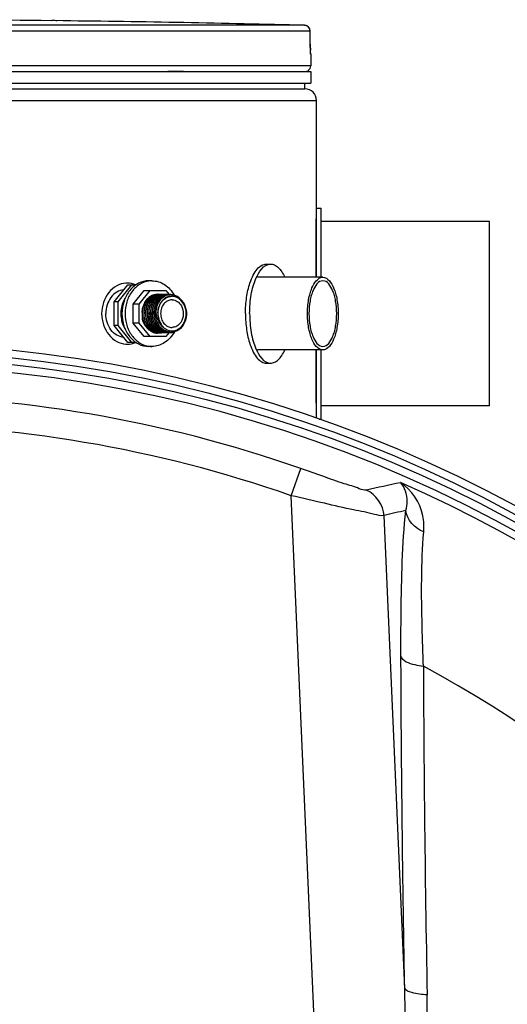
# Model space of a CAD drawing. Header units: millimetres. Extents: x 0 to 297, y 0 to 210.
# Tile 33 of 35: x 242 to 248, y 167 to 179. Entities that reach past the tile are written whole.
import ezdxf

# ---------------------------------------------------------------- set-up
doc = ezdxf.new("R2010")
doc.units = ezdxf.units.MM
doc.header["$LTSCALE"] = 16.335
doc.layers.get('0').update_dxf_attribs({"linetype": 'CONTINUOUS'})
for name, color, linetype in [('01_GLOBAL', 7, 'CONTINUOUS'), ('08_SURFACES', 7, 'CONTINUOUS'), ('AXES_REF', 7, 'CONTINUOUS')]:
    doc.layers.add(name, color=color, linetype=linetype)

msp = doc.modelspace()

# ---------------------------------------------------------------- linework, layer by layer
at = {"color": 9, "linetype": 'Continuous'}
for p, q in [((245.528, 179.408), (240.2, 179.408)), ((242.237, 179.468), (242.237, 179.468)), ((245.601, 179.333), (240.203, 179.333)), ((245.601, 179.333), (245.601, 179.333)), ((245.602, 179.164), (245.601, 179.333)), ((245.602, 179.164), (245.602, 179.164)), ((245.608, 179.032), (245.607, 179.032)), ((245.608, 178.881), (240.058, 178.881)), ((243.748, 178.809), (243.953, 178.809)), ((245.554, 178.809), (245.578, 178.809)), ((245.676, 176.889), (245.676, 176.128)), ((245.676, 175.183), (245.676, 174.492)), ((245.354, 173.286), (245.478, 173.64)), ((245.898, 160.829), (245.354, 173.286)), ((246.831, 166.877), (246.562, 173.027))]:
    msp.add_line(p, q, dxfattribs=at)
at = {"color": 7, "linetype": 'Continuous'}
for p, q in [((242.387, 179.466), (242.237, 179.468)), ((242.28, 179.468), (242.237, 179.468)), ((242.237, 179.468), (242.237, 179.468)), ((242.31, 179.467), (242.289, 179.467)), ((245.602, 179.155), (245.601, 179.333)), ((245.602, 179.143), (245.602, 179.158)), ((245.602, 179.131), (245.602, 179.146)), ((245.602, 179.12), (245.602, 179.134)), ((245.603, 179.109), (245.602, 179.122)), ((245.603, 179.099), (245.603, 179.111)), ((245.603, 179.09), (245.603, 179.101)), ((245.604, 179.081), (245.603, 179.092)), ((245.604, 179.074), (245.603, 179.083)), ((245.604, 179.067), (245.604, 179.075)), ((245.605, 179.054), (245.604, 179.068)), ((245.604, 179.061), (245.604, 179.067)), ((245.605, 179.056), (245.604, 179.061)), ((245.605, 179.052), (245.605, 179.056)), ((245.608, 179.032), (245.608, 178.881)), ((240.058, 178.806), (245.608, 178.806)), ((245.578, 178.806), (245.578, 178.809)), ((245.608, 178.806), (245.608, 178.656)), ((240.058, 178.656), (245.608, 178.656)), ((245.533, 178.581), (245.533, 178.656)), ((240.058, 178.581), (245.533, 178.581)), ((245.683, 176.128), (245.683, 177.028)), ((245.683, 177.028), (245.743, 177.028)), ((245.743, 176.128), (245.743, 177.028)), ((245.031, 176.301), (245.086, 176.301)), ((245.765, 176.128), (244.916, 176.128)), ((243.048, 175.811), (243.228, 176.031)), ((243.1, 175.811), (243.28, 176.031)), ((243.228, 176.031), (243.333, 176.031)), ((243.296, 175.78), (243.44, 175.956)), ((243.376, 175.78), (243.52, 175.956)), ((243.44, 175.956), (243.724, 175.956)), ((243.724, 175.956), (243.767, 175.903)), ((243.048, 175.5), (243.048, 175.811)), ((243.1, 175.811), (243.048, 175.811)), ((243.1, 175.5), (243.1, 175.811)), ((243.543, 175.887), (243.543, 175.887)), ((243.543, 175.887), (243.543, 175.887)), ((243.586, 175.887), (243.586, 175.887)), ((243.586, 175.887), (243.586, 175.887)), ((243.59, 175.902), (243.589, 175.902)), ((243.59, 175.902), (243.589, 175.902)), ((243.611, 175.902), (243.611, 175.902)), ((243.611, 175.902), (243.611, 175.902)), ((243.633, 175.902), (243.633, 175.902)), ((243.633, 175.902), (243.633, 175.902)), ((243.654, 175.902), (243.654, 175.902)), ((243.654, 175.902), (243.654, 175.902)), ((243.676, 175.902), (243.676, 175.902)), ((243.676, 175.902), (243.676, 175.902)), ((243.698, 175.902), (243.697, 175.902)), ((243.698, 175.902), (243.697, 175.902)), ((243.741, 175.902), (243.74, 175.902)), ((243.741, 175.902), (243.74, 175.902)), ((243.783, 175.903), (243.783, 175.903)), ((243.783, 175.903), (243.783, 175.903)), ((243.296, 175.532), (243.296, 175.78)), ((243.376, 175.78), (243.296, 175.78)), ((243.376, 175.532), (243.376, 175.78)), ((243.444, 175.789), (243.444, 175.79)), ((243.444, 175.789), (243.444, 175.79)), ((243.626, 175.603), (243.63, 175.586)), ((243.228, 175.281), (243.048, 175.5)), ((243.1, 175.5), (243.048, 175.5)), ((243.28, 175.281), (243.1, 175.5)), ((243.44, 175.356), (243.296, 175.532)), ((243.376, 175.532), (243.296, 175.532)), ((243.52, 175.356), (243.376, 175.532)), ((243.551, 175.425), (243.551, 175.425)), ((243.551, 175.425), (243.551, 175.425)), ((243.551, 175.423), (243.552, 175.423)), ((243.551, 175.423), (243.552, 175.423)), ((243.572, 175.425), (243.572, 175.425)), ((243.572, 175.425), (243.572, 175.425)), ((243.573, 175.423), (243.573, 175.423)), ((243.573, 175.423), (243.573, 175.423)), ((243.594, 175.423), (243.595, 175.423)), ((243.594, 175.423), (243.595, 175.423)), ((243.724, 175.356), (243.44, 175.356)), ((243.604, 175.41), (243.604, 175.41)), ((243.604, 175.41), (243.604, 175.41)), ((243.647, 175.41), (243.647, 175.41)), ((243.647, 175.41), (243.647, 175.41)), ((243.668, 175.41), (243.668, 175.41)), ((243.668, 175.41), (243.668, 175.41)), ((243.69, 175.41), (243.69, 175.41)), ((243.69, 175.41), (243.69, 175.41)), ((243.767, 175.408), (243.724, 175.356)), ((243.729, 175.41), (243.73, 175.41)), ((243.729, 175.41), (243.73, 175.41)), ((243.733, 175.41), (243.733, 175.41)), ((243.733, 175.41), (243.733, 175.41)), ((243.754, 175.41), (243.754, 175.41)), ((243.754, 175.41), (243.754, 175.41)), ((243.333, 175.281), (243.228, 175.281)), ((245.765, 175.183), (244.916, 175.183)), ((245.683, 174.295), (245.683, 175.183)), ((245.743, 174.283), (245.743, 175.183)), ((245.031, 175.011), (245.086, 175.011)), ((245.718, 174.283), (245.743, 174.283))]:
    msp.add_line(p, q, dxfattribs=at)
msp.add_lwpolyline([(245.605, 179.047), (245.605, 179.046), (245.606, 179.046), (245.606, 179.045), (245.606, 179.045), (245.606, 179.046), (245.605, 179.046), (245.605, 179.047), (245.605, 179.049), (245.605, 179.05), (245.605, 179.052)], dxfattribs=at)
at = {"color": 9, "linetype": 'Continuous'}
msp.add_lwpolyline([(243.618, 175.665), (243.618, 175.659), (243.619, 175.653), (243.619, 175.647), (243.619, 175.642), (243.619, 175.636), (243.62, 175.631), (243.621, 175.626), (243.621, 175.622), (243.622, 175.617), (243.623, 175.613), (243.623, 175.609), (243.624, 175.605)], dxfattribs=at)
at = {"color": 7, "linetype": 'Continuous'}
for centre, radius, start, end in [((239.908, -37.157), 216.637, 89.3842, 89.96033), ((239.908, -37.157), 216.637, 88.51363, 89.34452), ((245.526, 179.333), 0.075, 0.4714, 88.5097), ((245.533, 179.032), 0.075, 0, 16.9474), ((245.533, 178.881), 0.075, 304.2644, 360), ((245.559, 178.809), 0.0195, 0, 31.3783), ((243.221, 175.785), 0.268, 90.004, 93.673), ((243.636, 175.709), 0.205, 121.0345, 130.6899), ((243.625, 175.716), 0.191, 117.7038, 125.8512), ((243.622, 175.722), 0.183, 115.8273, 123.1805), ((243.629, 175.719), 0.193, 117.462, 120.9615), ((243.641, 175.72), 0.185, 115.919, 125.8573), ((243.622, 175.722), 0.184, 116.9069, 117.6487), ((243.621, 175.723), 0.183, 115.8575, 116.9072), ((243.616, 175.727), 0.177, 114.893, 115.8435), ((243.626, 175.726), 0.185, 108.6465, 117.4925), ((243.619, 175.727), 0.177, 115.4989, 115.7887), ((243.643, 175.722), 0.183, 115.832, 123.1528), ((243.637, 175.727), 0.177, 114.893, 115.8429), ((243.641, 175.727), 0.177, 115.3985, 115.7937), ((243.624, 175.731), 0.18, 107.8592, 108.5954), ((243.624, 175.732), 0.179, 107.188, 107.8592), ((243.612, 175.74), 0.163, 97.8027, 100.9132), ((243.659, 175.727), 0.177, 114.8949, 115.8856), ((243.662, 175.727), 0.177, 115.4989, 115.7887), ((243.616, 175.739), 0.166, 98.9884, 99.6404), ((243.616, 175.74), 0.165, 92.4947, 98.9913), ((243.614, 175.742), 0.162, 91.1153, 98.6699), ((243.611, 175.741), 0.162, 97.0352, 97.6064), ((243.611, 175.742), 0.162, 93.2228, 97.037), ((243.611, 175.743), 0.16, 89.9843, 93.2213), ((243.633, 175.74), 0.163, 97.8002, 100.9194), ((243.616, 175.741), 0.164, 88.9114, 92.4879), ((243.614, 175.743), 0.16, 89.9823, 91.1024), ((243.633, 175.741), 0.162, 97.073, 97.6064), ((243.636, 175.742), 0.162, 91.1149, 98.6726), ((243.633, 175.742), 0.162, 93.2234, 97.0749), ((243.614, 175.743), 0.16, 86.6463, 89.9799), ((243.616, 175.741), 0.164, 84.9268, 88.9055), ((243.633, 175.743), 0.16, 89.9843, 93.2219), ((243.655, 175.74), 0.163, 97.6609, 100.9287), ((243.615, 175.74), 0.165, 83.9138, 84.929), ((243.615, 175.74), 0.165, 82.8345, 83.9137), ((243.636, 175.743), 0.16, 89.9823, 91.1022), ((243.657, 175.742), 0.162, 91.1153, 98.6699), ((243.654, 175.741), 0.162, 97.0905, 97.6073), ((243.654, 175.742), 0.162, 93.253, 97.0923), ((243.615, 175.74), 0.165, 81.2964, 82.8343), ((243.636, 175.743), 0.16, 88.388, 89.9817), ((243.636, 175.743), 0.161, 86.6774, 88.3878), ((243.654, 175.743), 0.16, 89.9843, 93.2516), ((243.676, 175.74), 0.163, 97.7285, 100.9218), ((243.657, 175.743), 0.16, 89.9823, 91.1024), ((243.676, 175.741), 0.162, 97.0819, 97.6068), ((243.679, 175.742), 0.162, 91.1153, 98.6699), ((243.676, 175.742), 0.162, 93.2372, 97.0838), ((243.657, 175.743), 0.16, 86.6603, 89.9799), ((243.676, 175.743), 0.16, 89.9843, 93.2358), ((243.698, 175.74), 0.163, 97.754, 100.9202), ((243.701, 175.742), 0.162, 91.1153, 98.6699), ((243.679, 175.743), 0.16, 89.9823, 91.1024), ((243.697, 175.741), 0.162, 97.0789, 97.6066), ((243.697, 175.742), 0.162, 93.2298, 97.0807), ((243.679, 175.743), 0.16, 86.6527, 89.9799), ((243.697, 175.743), 0.16, 89.9843, 93.2283), ((243.719, 175.74), 0.163, 97.7708, 100.9182), ((243.7, 175.743), 0.16, 89.9823, 91.1024), ((243.722, 175.742), 0.162, 91.1149, 98.677), ((243.719, 175.741), 0.162, 97.0768, 97.6065), ((243.719, 175.742), 0.162, 93.2265, 97.0787), ((243.7, 175.743), 0.16, 86.6494, 89.9799), ((243.719, 175.743), 0.16, 89.9843, 93.225), ((243.741, 175.741), 0.163, 97.5821, 100.9362), ((243.744, 175.742), 0.162, 91.1153, 98.6699), ((243.722, 175.743), 0.16, 89.9823, 91.1023), ((243.74, 175.741), 0.162, 97.1356, 97.5802), ((243.74, 175.741), 0.162, 96.9249, 97.1356), ((243.74, 175.742), 0.162, 93.4141, 96.9264), ((243.722, 175.743), 0.16, 86.8397, 89.9802), ((243.74, 175.743), 0.16, 89.9844, 93.4134), ((243.762, 175.74), 0.163, 97.7939, 100.9147), ((243.743, 175.743), 0.16, 89.9823, 91.1024), ((243.765, 175.742), 0.162, 91.1153, 98.6699), ((243.762, 175.741), 0.162, 97.0739, 97.6064), ((243.762, 175.742), 0.162, 93.2236, 97.0757), ((243.743, 175.743), 0.16, 86.6465, 89.9799), ((243.762, 175.743), 0.16, 89.9843, 93.2221), ((243.784, 175.74), 0.163, 97.595, 100.8934), ((243.787, 175.742), 0.161, 91.1848, 98.6986), ((243.765, 175.743), 0.16, 89.9823, 91.1024), ((243.783, 175.741), 0.162, 97.0283, 97.5924), ((243.787, 175.741), 0.162, 98.6973, 98.8985), ((243.783, 175.742), 0.161, 93.0857, 97.0303), ((243.765, 175.743), 0.16, 86.5112, 89.9797), ((243.786, 175.743), 0.161, 90.0025, 91.1194), ((243.802, 175.735), 0.152, 84.5008, 91.1325), ((243.712, 175.66), 0.298, 169.5976, 178.3464), ((243.712, 175.656), 0.299, 167.5663, 168.298), ((243.713, 175.656), 0.3, 168.2979, 168.8642), ((243.705, 175.659), 0.292, 161.8931, 163.6907), ((243.707, 175.659), 0.294, 163.6891, 163.9276), ((243.703, 175.66), 0.289, 160.8418, 161.8919), ((243.701, 175.661), 0.287, 159.7628, 160.8419), ((243.698, 175.662), 0.284, 158.1567, 159.7638), ((243.695, 175.663), 0.281, 157.3368, 158.1554), ((243.692, 175.664), 0.278, 155.5966, 157.3388), ((243.688, 175.667), 0.273, 153.2221, 155.5977), ((243.725, 175.645), 0.312, 175.7226, 189.3581), ((243.711, 175.658), 0.294, 193.1462, 193.511), ((243.656, 175.636), 0.244, 215.3849, 220.065), ((243.663, 175.622), 0.238, 221.6197, 227.8024), ((243.637, 175.604), 0.207, 229.7399, 236.4882), ((243.63, 175.603), 0.196, 234.2683, 244.5184), ((243.631, 175.596), 0.197, 236.5103, 240.5301), ((243.632, 175.6), 0.193, 237.1321, 245.1357), ((243.627, 175.589), 0.189, 240.5215, 247.1792), ((243.626, 175.595), 0.187, 244.5943, 246.4053), ((243.63, 175.595), 0.187, 245.2647, 245.657), ((243.648, 175.595), 0.188, 244.6131, 245.1596), ((243.648, 175.594), 0.187, 245.1588, 246.4012), ((243.651, 175.595), 0.187, 245.1732, 245.6623), ((243.651, 175.594), 0.186, 245.662, 246.6281), ((243.673, 175.595), 0.187, 245.2647, 245.657), ((243.671, 175.592), 0.184, 245.6458, 250.4196), ((243.668, 175.592), 0.184, 246.5393, 250.3297), ((243.666, 175.586), 0.178, 250.3147, 259.7219), ((243.669, 175.585), 0.177, 250.4026, 261.7983), ((243.688, 175.586), 0.178, 250.0942, 259.7501), ((243.802, 175.587), 0.156, 276.8908, 290.2354), ((243.624, 175.582), 0.181, 247.192, 252.9514), ((243.623, 175.578), 0.178, 252.9683, 255.4169), ((243.622, 175.574), 0.174, 255.4018, 267.2699), ((243.622, 175.582), 0.174, 259.8053, 262.4888), ((243.622, 175.582), 0.173, 262.4899, 262.8511), ((243.625, 175.582), 0.173, 261.8568, 262.7944), ((243.622, 175.581), 0.173, 262.8511, 263.3842), ((243.622, 175.581), 0.173, 263.3842, 263.8823), ((243.625, 175.581), 0.173, 262.8481, 266.4104), ((243.622, 175.581), 0.173, 263.8811, 266.9982), ((243.644, 175.582), 0.174, 259.7941, 262.4242), ((243.625, 175.58), 0.172, 266.4118, 268.9346), ((243.644, 175.582), 0.173, 262.4252, 262.8514), ((243.644, 175.581), 0.173, 262.8514, 263.391), ((243.647, 175.581), 0.173, 261.8416, 268.9265), ((243.625, 175.579), 0.171, 268.9356, 269.9825), ((243.644, 175.581), 0.173, 263.391, 263.8825), ((243.644, 175.581), 0.173, 263.8813, 267.0111), ((243.625, 175.58), 0.172, 269.9847, 273.1583), ((243.665, 175.582), 0.174, 259.76, 262.868), ((243.647, 175.58), 0.171, 268.9362, 269.9825), ((243.665, 175.581), 0.173, 262.8696, 263.3228), ((243.668, 175.582), 0.173, 261.8568, 262.7944), ((243.665, 175.581), 0.173, 263.3217, 266.7841), ((243.668, 175.581), 0.173, 262.8481, 266.4104), ((243.647, 175.58), 0.172, 269.9844, 272.9282), ((243.665, 175.58), 0.172, 266.7848, 269.9809), ((243.687, 175.582), 0.174, 259.7939, 262.4245), ((243.668, 175.58), 0.172, 266.4118, 268.9346), ((243.687, 175.582), 0.173, 262.4256, 262.8514), ((243.69, 175.582), 0.173, 261.8568, 262.7944), ((243.687, 175.581), 0.173, 262.8514, 263.3909), ((243.668, 175.579), 0.171, 268.9356, 269.9825), ((243.621, 175.578), 0.177, 284.5919, 285.5714), ((243.687, 175.581), 0.173, 263.3909, 263.8825), ((243.69, 175.581), 0.173, 262.8481, 266.4104), ((243.687, 175.581), 0.173, 263.8813, 267.0112), ((243.621, 175.578), 0.178, 285.5717, 287.0022), ((243.668, 175.58), 0.172, 269.9847, 273.1584), ((243.708, 175.582), 0.174, 259.7926, 262.4339), ((243.69, 175.58), 0.172, 266.4118, 268.9346), ((243.708, 175.582), 0.173, 262.4349, 262.8514), ((243.708, 175.581), 0.173, 262.8514, 263.3898), ((243.711, 175.582), 0.173, 261.8568, 262.7944), ((243.69, 175.579), 0.171, 268.9356, 269.9825), ((243.708, 175.581), 0.173, 263.3898, 263.8825), ((243.711, 175.581), 0.173, 262.8481, 266.4104), ((243.708, 175.581), 0.173, 263.8813, 267.0104), ((243.69, 175.58), 0.172, 269.9847, 273.1576), ((243.73, 175.582), 0.174, 259.7912, 262.4454), ((243.711, 175.58), 0.172, 266.4118, 268.9346), ((243.73, 175.582), 0.173, 262.4465, 262.8513), ((243.73, 175.581), 0.173, 262.8513, 263.3885), ((243.733, 175.581), 0.173, 261.8538, 268.9247), ((243.711, 175.579), 0.171, 268.9356, 269.9825), ((243.73, 175.581), 0.173, 263.3885, 263.8825), ((243.73, 175.581), 0.173, 263.8813, 267.0091), ((243.711, 175.58), 0.172, 269.9847, 273.1563), ((243.751, 175.582), 0.174, 259.762, 262.751), ((243.754, 175.582), 0.173, 261.8568, 262.7944), ((243.751, 175.581), 0.173, 262.8497, 263.3539), ((243.733, 175.579), 0.171, 268.9355, 269.9825), ((243.751, 175.581), 0.173, 263.3524, 266.9469), ((243.754, 175.581), 0.173, 262.8481, 266.4104), ((243.733, 175.58), 0.172, 269.9846, 273.0938), ((243.773, 175.582), 0.174, 259.7888, 262.4724), ((243.754, 175.58), 0.172, 266.4118, 268.9346), ((243.773, 175.582), 0.173, 262.4735, 262.8512), ((243.776, 175.582), 0.173, 261.8568, 262.7944), ((243.773, 175.581), 0.173, 262.8512, 263.3856), ((243.754, 175.579), 0.171, 268.9356, 269.9825), ((243.773, 175.581), 0.173, 263.3857, 263.8824), ((243.776, 175.581), 0.173, 262.8481, 266.4104), ((243.773, 175.581), 0.173, 263.8812, 267.0042), ((243.754, 175.58), 0.172, 269.9847, 273.1514), ((243.776, 175.58), 0.172, 266.4118, 268.9346), ((243.776, 175.579), 0.171, 268.9356, 269.9825), ((243.789, 175.58), 0.167, 265.2848, 268.5663), ((243.789, 175.579), 0.166, 268.5672, 271.9679), ((243.221, 175.526), 0.268, 266.3279, 269.996), ((239.908, 157.731), 17.25, 262.157, 262.0955)]:
    msp.add_arc(centre, radius, start, end, dxfattribs=at)
at = {"color": 9, "linetype": 'Continuous'}
for centre, radius, start, end in [((245.526, 179.336), 0.0713, 80.773, 88.4616), ((245.525, 179.333), 0.0742, 79.0843, 80.8147), ((245.525, 179.332), 0.076, 73.5209, 79.0707), ((245.525, 179.33), 0.0773, 71.9797, 73.5335), ((245.524, 179.33), 0.078, 65.3471, 71.9745), ((245.525, 179.33), 0.0775, 58.802, 65.3574), ((248.204, 179.177), 2.602, 180.2832, 182.0532), ((243.883, 175.659), 0.265, 191.7117, 192.5409), ((243.881, 175.658), 0.263, 192.5374, 195.5747), ((243.678, 175.643), 0.267, 208.4566, 213.8822), ((239.908, 157.731), 16.856, 70.7047, 109.2953), ((239.908, 157.731), 16.481, 70.7047, 109.2953), ((239.908, 157.731), 17.159, 278.866, 66.4127), ((251.734, 150.035), 23.94, 101.9563, 103.0419), ((252.082, 150.3), 23.388, 102.9353, 103.6506), ((529.556, 172.153), 282.484, 180.22071, 180.61301), ((553.449, 172.41), 306.378, 180.61316, 181.05101)]:
    msp.add_arc(centre, radius, start, end, dxfattribs=at)
for points in [[(245.601, 179.333), (245.601, 179.357), (245.586, 179.384), (245.565, 179.397)], [(246.562, 173.027), (246.556, 173.162), (246.455, 173.306), (246.331, 173.358)], [(247.078, 172.814), (246.965, 172.857), (246.858, 172.974), (246.846, 173.095)]]:
    msp.add_open_spline(points, degree=3, dxfattribs=at)
for points, knots in [([(245.607, 179.032), (245.602, 179.033), (245.609, 179.06), (245.604, 179.071), (245.603, 179.084)], [0, 0, 0, 0, 0.262647, 1, 1, 1, 1]), ([(245.607, 179.032), (245.607, 179.035), (245.607, 179.039), (245.606, 179.044), (245.606, 179.046)], [0, 0, 0, 0, 0.497732, 1, 1, 1, 1]), ([(243.628, 175.588), (243.63, 175.582), (243.638, 175.557), (243.65, 175.533), (243.661, 175.517)], [0, 0, 0, 0, 0.254734, 1, 1, 1, 1]), ([(246.331, 173.358), (246.301, 173.351), (246.202, 173.397), (246.02, 173.445), (245.766, 173.541), (245.578, 173.605), (245.478, 173.64)], [0, 0, 0, 0, 0.103731, 0.334818, 0.648101, 1, 1, 1, 1]), ([(247.078, 172.814), (247.084, 172.884), (247.073, 173.129), (246.922, 173.366), (246.774, 173.456)], [0, 0, 0, 0, 0.288947, 1, 1, 1, 1]), ([(246.846, 173.095), (246.856, 173.134), (246.874, 173.257), (246.837, 173.397), (246.774, 173.456)], [0, 0, 0, 0, 0.319668, 1, 1, 1, 1]), ([(246.562, 173.027), (246.521, 173.02), (246.387, 173.061), (246.131, 173.104), (245.769, 173.193), (245.499, 173.253), (245.354, 173.286)], [0, 0, 0, 0, 0.100717, 0.326216, 0.640481, 1, 1, 1, 1]), ([(246.782, 171.201), (246.781, 171.389), (246.785, 172.021), (246.799, 172.654), (246.846, 173.095)], [0, 0, 0, 0, 0.298028, 1, 1, 1, 1]), ([(247.074, 171.065), (247.067, 171.239), (247.05, 171.821), (247.044, 172.406), (247.078, 172.814)], [0, 0, 0, 0, 0.297462, 1, 1, 1, 1]), ([(246.831, 166.877), (246.824, 167.244), (246.8, 168.685), (246.786, 170.127), (246.782, 171.201)], [0, 0, 0, 0, 0.254874, 1, 1, 1, 1]), ([(247.074, 171.065), (247.037, 171.069), (246.936, 171.085), (246.799, 171.13), (246.782, 171.201)], [0, 0, 0, 0, 0.336112, 1, 1, 1, 1]), ([(245.898, 160.829), (245.951, 160.699), (246.171, 160.29), (246.381, 160.906), (246.449, 161.266), (246.525, 161.711), (246.582, 162.138), (246.651, 162.714), (246.72, 163.433), (246.782, 164.296), (246.837, 165.444), (246.845, 166.304), (246.831, 166.877)], [0, 0, 0, 0, 0.061046, 0.121223, 0.184384, 0.247557, 0.310689, 0.373764, 0.499704, 0.625328, 0.750603, 1, 1, 1, 1]), ([(247.122, 166.79), (247.055, 166.793), (246.961, 166.805), (246.843, 166.843), (246.831, 166.877)], [0, 0, 0, 0, 0.649616, 1, 1, 1, 1]), ([(245.831, 160.794), (245.865, 160.728), (245.936, 160.606), (246.069, 160.442), (246.229, 160.472), (246.32, 160.592), (246.433, 160.822), (246.538, 161.176), (246.639, 161.604), (246.724, 162.035), (246.824, 162.612), (246.926, 163.334), (247.021, 164.201), (247.11, 165.352), (247.132, 166.216), (247.122, 166.79)], [0, 0, 0, 0, 0.031933, 0.063487, 0.0786, 0.094716, 0.126072, 0.189166, 0.252278, 0.315321, 0.378267, 0.503799, 0.62879, 0.753182, 1, 1, 1, 1])]:
    msp.add_open_spline(points, degree=3, knots=knots, dxfattribs=at)
at = {"color": 7, "linetype": 'Continuous'}
for points, knots in [([(244.813, 175.656), (244.813, 175.698), (244.816, 175.78), (244.831, 175.9), (244.857, 176.012), (244.906, 176.16), (244.996, 176.301), (245.086, 176.301)], [0, 0, 0, 0, 0.171211, 0.337046, 0.49246, 0.633098, 1, 1, 1, 1]), ([(244.817, 176.054), (244.829, 176.09), (244.855, 176.154), (244.905, 176.234), (244.964, 176.287), (245.01, 176.301), (245.031, 176.301)], [0, 0, 0, 0, 0.325464, 0.597219, 0.816415, 1, 1, 1, 1]), ([(245.086, 176.301), (245.103, 176.301), (245.14, 176.292), (245.19, 176.255), (245.235, 176.199), (245.26, 176.154), (245.271, 176.128)], [0, 0, 0, 0, 0.195399, 0.418255, 0.684794, 1, 1, 1, 1]), ([(245.566, 175.656), (245.566, 175.716), (245.572, 175.804), (245.598, 175.917), (245.633, 176.025), (245.699, 176.128), (245.765, 176.128)], [0, 0, 0, 0, 0.336839, 0.492302, 0.632984, 1, 1, 1, 1]), ([(245.765, 176.083), (245.706, 176.083), (245.646, 175.99), (245.614, 175.892), (245.591, 175.79), (245.585, 175.71), (245.585, 175.656)], [0, 0, 0, 0, 0.367016, 0.507698, 0.663162, 1, 1, 1, 1]), ([(245.765, 176.128), (245.831, 176.128), (245.897, 176.025), (245.933, 175.917), (245.958, 175.804), (245.965, 175.716), (245.965, 175.656)], [0, 0, 0, 0, 0.367016, 0.507698, 0.663161, 1, 1, 1, 1]), ([(245.946, 175.656), (245.946, 175.71), (245.94, 175.79), (245.917, 175.892), (245.885, 175.99), (245.825, 176.083), (245.765, 176.083)], [0, 0, 0, 0, 0.336838, 0.492302, 0.632984, 1, 1, 1, 1]), ([(243.204, 176.053), (243.162, 176.05), (243.075, 176.023), (242.935, 175.9), (242.887, 175.752), (242.887, 175.656)], [0, 0, 0, 0, 0.229042, 0.474179, 1, 1, 1, 1]), ([(243.175, 175.966), (243.143, 175.963), (243.078, 175.94), (243.002, 175.868), (242.952, 175.769), (242.941, 175.694), (242.941, 175.656)], [0, 0, 0, 0, 0.227133, 0.469217, 0.728942, 1, 1, 1, 1]), ([(244.759, 175.656), (244.759, 175.726), (244.768, 175.861), (244.797, 175.993), (244.817, 176.054)], [0, 0, 0, 0, 0.52326, 1, 1, 1, 1]), ([(243.425, 175.592), (243.412, 175.645), (243.416, 175.755), (243.48, 175.848), (243.522, 175.875)], [0, 0, 0, 0, 0.522624, 1, 1, 1, 1]), ([(243.42, 175.721), (243.427, 175.751), (243.449, 175.808), (243.49, 175.854), (243.513, 175.871)], [0, 0, 0, 0, 0.51791, 1, 1, 1, 1]), ([(243.533, 175.87), (243.499, 175.846), (243.445, 175.771), (243.429, 175.659), (243.447, 175.57), (243.482, 175.491), (243.531, 175.443), (243.568, 175.426)], [0, 0, 0, 0, 0.239694, 0.500981, 0.633479, 0.762372, 1, 1, 1, 1]), ([(243.515, 175.465), (243.488, 175.492), (243.446, 175.562), (243.434, 175.662), (243.448, 175.741), (243.475, 175.811), (243.513, 175.855), (243.543, 175.875)], [0, 0, 0, 0, 0.247959, 0.509146, 0.639507, 0.766022, 1, 1, 1, 1]), ([(243.444, 175.79), (243.448, 175.797), (243.464, 175.825), (243.484, 175.849), (243.502, 175.864)], [0, 0, 0, 0, 0.257808, 1, 1, 1, 1]), ([(243.582, 175.886), (243.548, 175.87), (243.504, 175.828), (243.471, 175.757), (243.452, 175.674), (243.462, 175.568), (243.505, 175.493), (243.533, 175.465)], [0, 0, 0, 0, 0.230565, 0.356373, 0.486871, 0.749957, 1, 1, 1, 1]), ([(243.535, 175.467), (243.507, 175.495), (243.464, 175.57), (243.455, 175.676), (243.474, 175.758), (243.508, 175.828), (243.552, 175.87), (243.585, 175.886)], [0, 0, 0, 0, 0.250365, 0.513466, 0.643875, 0.769575, 1, 1, 1, 1]), ([(243.606, 175.888), (243.566, 175.869), (243.495, 175.794), (243.467, 175.647), (243.507, 175.502), (243.585, 175.434), (243.627, 175.419)], [0, 0, 0, 0, 0.235778, 0.498626, 0.761708, 1, 1, 1, 1]), ([(243.665, 175.41), (243.642, 175.413), (243.596, 175.43), (243.54, 175.479), (243.5, 175.546), (243.474, 175.65), (243.491, 175.783), (243.564, 175.866), (243.607, 175.886)], [0, 0, 0, 0, 0.114738, 0.235738, 0.364209, 0.498135, 0.762622, 1, 1, 1, 1]), ([(243.667, 175.9), (243.643, 175.896), (243.596, 175.875), (243.541, 175.817), (243.507, 175.741), (243.496, 175.655), (243.51, 175.569), (243.547, 175.493), (243.604, 175.436), (243.653, 175.415), (243.677, 175.411)], [0, 0, 0, 0, 0.112181, 0.23237, 0.361341, 0.496005, 0.631175, 0.761683, 0.88442, 1, 1, 1, 1]), ([(243.687, 175.41), (243.662, 175.414), (243.611, 175.433), (243.552, 175.49), (243.513, 175.567), (243.499, 175.655), (243.51, 175.743), (243.546, 175.821), (243.603, 175.878), (243.652, 175.898), (243.676, 175.901)], [0, 0, 0, 0, 0.115463, 0.23806, 0.368667, 0.504135, 0.63907, 0.76807, 0.888019, 1, 1, 1, 1]), ([(243.708, 175.41), (243.686, 175.413), (243.641, 175.429), (243.586, 175.476), (243.546, 175.54), (243.517, 175.641), (243.531, 175.771), (243.596, 175.856), (243.637, 175.88)], [0, 0, 0, 0, 0.114325, 0.234662, 0.362284, 0.495451, 0.760121, 1, 1, 1, 1]), ([(243.688, 175.9), (243.665, 175.896), (243.617, 175.875), (243.563, 175.817), (243.528, 175.741), (243.517, 175.655), (243.531, 175.569), (243.568, 175.493), (243.626, 175.436), (243.675, 175.415), (243.699, 175.411)], [0, 0, 0, 0, 0.112181, 0.232369, 0.361342, 0.496006, 0.631177, 0.761684, 0.884421, 1, 1, 1, 1]), ([(243.656, 175.88), (243.615, 175.856), (243.55, 175.773), (243.536, 175.644), (243.562, 175.545), (243.601, 175.48), (243.655, 175.432), (243.698, 175.415), (243.72, 175.411)], [0, 0, 0, 0, 0.239433, 0.503626, 0.636812, 0.764704, 0.885433, 1, 1, 1, 1]), ([(243.73, 175.41), (243.708, 175.413), (243.663, 175.429), (243.608, 175.475), (243.568, 175.539), (243.539, 175.639), (243.551, 175.769), (243.616, 175.854), (243.656, 175.878)], [0, 0, 0, 0, 0.114251, 0.234468, 0.361934, 0.494958, 0.759651, 1, 1, 1, 1]), ([(243.731, 175.9), (243.708, 175.896), (243.66, 175.875), (243.606, 175.817), (243.571, 175.741), (243.56, 175.655), (243.574, 175.569), (243.611, 175.493), (243.669, 175.436), (243.718, 175.415), (243.742, 175.411)], [0, 0, 0, 0, 0.112183, 0.232371, 0.361345, 0.496007, 0.631179, 0.761684, 0.88442, 1, 1, 1, 1]), ([(243.751, 175.41), (243.726, 175.414), (243.676, 175.433), (243.616, 175.49), (243.578, 175.567), (243.563, 175.655), (243.575, 175.743), (243.611, 175.821), (243.668, 175.878), (243.716, 175.898), (243.741, 175.901)], [0, 0, 0, 0, 0.115463, 0.23806, 0.368667, 0.504135, 0.63907, 0.76807, 0.888019, 1, 1, 1, 1]), ([(243.595, 175.586), (243.587, 175.62), (243.581, 175.69), (243.609, 175.789), (243.667, 175.867), (243.724, 175.895), (243.753, 175.9)], [0, 0, 0, 0, 0.269208, 0.532004, 0.776052, 1, 1, 1, 1]), ([(243.595, 175.586), (243.586, 175.622), (243.583, 175.698), (243.607, 175.77), (243.626, 175.801)], [0, 0, 0, 0, 0.506265, 1, 1, 1, 1]), ([(243.698, 175.471), (243.65, 175.505), (243.584, 175.619), (243.599, 175.747), (243.626, 175.801)], [0, 0, 0, 0, 0.492248, 1, 1, 1, 1]), ([(243.799, 175.886), (243.776, 175.886), (243.727, 175.873), (243.668, 175.823), (243.629, 175.751), (243.619, 175.696), (243.619, 175.667)], [0, 0, 0, 0, 0.226139, 0.466671, 0.72644, 1, 1, 1, 1]), ([(243.619, 175.667), (243.62, 175.695), (243.63, 175.75), (243.671, 175.82), (243.73, 175.869), (243.779, 175.881), (243.803, 175.881)], [0, 0, 0, 0, 0.272507, 0.531832, 0.772712, 1, 1, 1, 1]), ([(243.762, 175.901), (243.734, 175.897), (243.679, 175.873), (243.641, 175.827), (243.626, 175.801)], [0, 0, 0, 0, 0.479935, 1, 1, 1, 1]), ([(243.637, 175.88), (243.642, 175.882), (243.661, 175.892), (243.682, 175.899), (243.698, 175.901)], [0, 0, 0, 0, 0.254784, 1, 1, 1, 1]), ([(243.656, 175.878), (243.661, 175.881), (243.681, 175.892), (243.703, 175.899), (243.719, 175.901)], [0, 0, 0, 0, 0.255146, 1, 1, 1, 1]), ([(243.944, 175.806), (243.927, 175.834), (243.882, 175.883), (243.817, 175.903), (243.786, 175.903)], [0, 0, 0, 0, 0.520784, 1, 1, 1, 1]), ([(243.873, 175.864), (243.867, 175.866), (243.845, 175.876), (243.821, 175.881), (243.803, 175.881)], [0, 0, 0, 0, 0.254679, 1, 1, 1, 1]), ([(243.944, 175.806), (243.966, 175.775), (243.994, 175.7), (243.989, 175.582), (243.939, 175.479), (243.877, 175.434), (243.845, 175.422)], [0, 0, 0, 0, 0.25367, 0.516954, 0.769356, 1, 1, 1, 1]), ([(243.852, 175.878), (243.861, 175.875), (243.897, 175.859), (243.927, 175.83), (243.944, 175.806)], [0, 0, 0, 0, 0.241053, 1, 1, 1, 1]), ([(243.969, 175.751), (243.966, 175.761), (243.95, 175.796), (243.924, 175.828), (243.902, 175.845)], [0, 0, 0, 0, 0.260821, 1, 1, 1, 1]), ([(243.942, 175.508), (243.966, 175.542), (243.995, 175.625), (243.985, 175.712), (243.969, 175.751)], [0, 0, 0, 0, 0.493639, 1, 1, 1, 1]), ([(242.887, 175.656), (242.887, 175.559), (242.935, 175.411), (243.075, 175.288), (243.162, 175.261), (243.204, 175.259)], [0, 0, 0, 0, 0.525821, 0.770959, 1, 1, 1, 1]), ([(243.175, 175.346), (243.143, 175.349), (243.078, 175.371), (243.002, 175.443), (242.952, 175.542), (242.941, 175.618), (242.941, 175.656)], [0, 0, 0, 0, 0.227128, 0.469216, 0.728946, 1, 1, 1, 1]), ([(243.414, 175.669), (243.413, 175.625), (243.429, 175.538), (243.483, 175.467), (243.516, 175.443)], [0, 0, 0, 0, 0.517578, 1, 1, 1, 1]), ([(243.445, 175.513), (243.442, 175.52), (243.429, 175.545), (243.42, 175.573), (243.417, 175.595)], [0, 0, 0, 0, 0.2457, 1, 1, 1, 1]), ([(243.527, 175.438), (243.502, 175.454), (243.457, 175.5), (243.433, 175.559), (243.425, 175.59)], [0, 0, 0, 0, 0.48316, 1, 1, 1, 1]), ([(243.429, 175.566), (243.432, 175.557), (243.445, 175.52), (243.466, 175.486), (243.485, 175.464)], [0, 0, 0, 0, 0.256431, 1, 1, 1, 1]), ([(243.776, 175.414), (243.755, 175.415), (243.714, 175.427), (243.641, 175.478), (243.607, 175.541), (243.595, 175.586)], [0, 0, 0, 0, 0.23307, 0.476612, 1, 1, 1, 1]), ([(243.63, 175.586), (243.632, 175.58), (243.64, 175.556), (243.651, 175.533), (243.661, 175.517)], [0, 0, 0, 0, 0.254369, 1, 1, 1, 1]), ([(244.759, 175.656), (244.759, 175.585), (244.768, 175.45), (244.797, 175.318), (244.817, 175.257)], [0, 0, 0, 0, 0.52326, 1, 1, 1, 1]), ([(244.813, 175.656), (244.813, 175.614), (244.816, 175.531), (244.831, 175.411), (244.857, 175.299), (244.906, 175.151), (244.996, 175.011), (245.086, 175.011)], [0, 0, 0, 0, 0.171211, 0.337046, 0.49246, 0.633098, 1, 1, 1, 1]), ([(245.765, 175.183), (245.699, 175.183), (245.633, 175.286), (245.598, 175.395), (245.572, 175.507), (245.566, 175.595), (245.566, 175.656)], [0, 0, 0, 0, 0.367016, 0.507698, 0.663161, 1, 1, 1, 1]), ([(245.585, 175.656), (245.585, 175.601), (245.591, 175.521), (245.614, 175.42), (245.646, 175.321), (245.706, 175.228), (245.765, 175.228)], [0, 0, 0, 0, 0.336838, 0.492302, 0.632984, 1, 1, 1, 1]), ([(245.965, 175.656), (245.965, 175.595), (245.958, 175.507), (245.933, 175.395), (245.897, 175.286), (245.831, 175.183), (245.765, 175.183)], [0, 0, 0, 0, 0.336839, 0.492302, 0.632984, 1, 1, 1, 1]), ([(245.765, 175.228), (245.825, 175.228), (245.885, 175.321), (245.917, 175.42), (245.94, 175.521), (245.946, 175.601), (245.946, 175.656)], [0, 0, 0, 0, 0.367016, 0.507698, 0.663162, 1, 1, 1, 1]), ([(243.572, 175.425), (243.567, 175.427), (243.546, 175.438), (243.528, 175.453), (243.515, 175.465)], [0, 0, 0, 0, 0.245257, 1, 1, 1, 1]), ([(243.533, 175.465), (243.538, 175.461), (243.556, 175.444), (243.578, 175.431), (243.594, 175.423)], [0, 0, 0, 0, 0.25625, 1, 1, 1, 1]), ([(243.594, 175.425), (243.589, 175.427), (243.567, 175.438), (243.548, 175.454), (243.535, 175.467)], [0, 0, 0, 0, 0.245101, 1, 1, 1, 1]), ([(243.661, 175.517), (243.663, 175.513), (243.674, 175.496), (243.687, 175.481), (243.698, 175.471)], [0, 0, 0, 0, 0.255594, 1, 1, 1, 1]), ([(243.698, 175.471), (243.715, 175.456), (243.754, 175.434), (243.799, 175.429), (243.821, 175.432)], [0, 0, 0, 0, 0.509853, 1, 1, 1, 1]), ([(243.856, 175.44), (243.864, 175.443), (243.898, 175.459), (243.925, 175.485), (243.942, 175.508)], [0, 0, 0, 0, 0.241705, 1, 1, 1, 1]), ([(244.817, 175.257), (244.829, 175.222), (244.855, 175.158), (244.905, 175.078), (244.964, 175.025), (245.01, 175.011), (245.031, 175.011)], [0, 0, 0, 0, 0.325464, 0.597219, 0.816415, 1, 1, 1, 1]), ([(245.086, 175.011), (245.103, 175.011), (245.14, 175.02), (245.19, 175.056), (245.235, 175.112), (245.26, 175.158), (245.271, 175.183)], [0, 0, 0, 0, 0.195399, 0.418255, 0.684794, 1, 1, 1, 1])]:
    msp.add_open_spline(points, degree=3, knots=knots, dxfattribs=at)
for points in [[(243.328, 176.031), (243.294, 176.045), (243.257, 176.053), (243.221, 176.053)], [(243.542, 175.888), (243.556, 175.895), (243.572, 175.9), (243.588, 175.903)], [(243.581, 175.9), (243.567, 175.898), (243.554, 175.893), (243.542, 175.888)], [(243.543, 175.887), (243.558, 175.894), (243.574, 175.899), (243.59, 175.901)], [(243.602, 175.9), (243.589, 175.898), (243.576, 175.893), (243.563, 175.888)], [(243.565, 175.887), (243.58, 175.894), (243.595, 175.899), (243.612, 175.901)], [(243.571, 175.903), (243.587, 175.908), (243.605, 175.911), (243.622, 175.911)], [(243.624, 175.9), (243.61, 175.898), (243.597, 175.893), (243.585, 175.888)], [(243.586, 175.887), (243.601, 175.894), (243.617, 175.899), (243.633, 175.901)], [(243.645, 175.9), (243.632, 175.898), (243.619, 175.893), (243.606, 175.888)], [(243.607, 175.886), (243.622, 175.894), (243.638, 175.899), (243.655, 175.901)], [(243.622, 175.911), (243.639, 175.911), (243.656, 175.908), (243.672, 175.903)], [(243.71, 175.9), (243.691, 175.897), (243.672, 175.889), (243.656, 175.88)], [(243.817, 175.886), (243.829, 175.885), (243.841, 175.882), (243.852, 175.878)], [(243.902, 175.845), (243.893, 175.852), (243.883, 175.859), (243.873, 175.864)], [(243.413, 175.669), (243.414, 175.693), (243.418, 175.717), (243.425, 175.74)], [(243.619, 175.667), (243.618, 175.646), (243.621, 175.624), (243.626, 175.603)], [(243.457, 175.495), (243.453, 175.501), (243.449, 175.507), (243.445, 175.513)], [(243.503, 175.446), (243.491, 175.456), (243.479, 175.467), (243.469, 175.479)], [(243.601, 175.41), (243.584, 175.412), (243.568, 175.417), (243.552, 175.424)], [(243.552, 175.423), (243.565, 175.417), (243.578, 175.413), (243.591, 175.411)], [(243.573, 175.423), (243.586, 175.417), (243.599, 175.413), (243.613, 175.411)], [(243.622, 175.41), (243.607, 175.412), (243.591, 175.417), (243.577, 175.423)], [(243.776, 175.408), (243.799, 175.408), (243.823, 175.413), (243.845, 175.422)], [(243.845, 175.422), (243.829, 175.417), (243.812, 175.414), (243.795, 175.413)], [(243.665, 175.406), (243.649, 175.402), (243.631, 175.4), (243.614, 175.401)], [(243.221, 175.258), (243.257, 175.258), (243.294, 175.266), (243.328, 175.281)]]:
    msp.add_open_spline(points, degree=3, dxfattribs=at)
at = {"layer": '01_GLOBAL', "color": 7, "linetype": 'Continuous'}
for p, q in [((240.058, 178.581), (245.533, 178.581)), ((245.683, 177.028), (245.683, 178.431))]:
    msp.add_line(p, q, dxfattribs=at)
at = {"layer": '01_GLOBAL', "color": 9, "linetype": 'Continuous'}
msp.add_line((240.058, 178.431), (245.683, 178.431), dxfattribs=at)
at = {"layer": '01_GLOBAL', "color": 7, "linetype": 'Continuous'}
msp.add_arc((245.533, 178.431), 0.15, 0, 90, dxfattribs=at)
at = {"layer": '08_SURFACES', "color": 9, "linetype": 'Continuous'}
msp.add_arc((239.908, 157.731), 15.138, 0.2839, 61.7481, dxfattribs=at)
at = {"layer": 'AXES_REF', "color": 7, "linetype": 'Continuous'}
for p, q in [((247.933, 176.856), (245.743, 176.856)), ((247.933, 174.456), (247.933, 176.856)), ((243.542, 176.083), (243.502, 176.083)), ((243.542, 175.228), (243.501, 175.228)), ((247.933, 174.456), (245.743, 174.456))]:
    msp.add_line(p, q, dxfattribs=at)
for radius in [17.543, 17.355]:
    msp.add_circle((239.908, 157.731), radius, dxfattribs=at)
at = {"layer": 'AXES_REF', "color": 9, "linetype": 'Continuous'}
msp.add_circle((239.908, 157.731), 17.443, dxfattribs=at)
at = {"layer": 'AXES_REF', "color": 7, "linetype": 'Continuous'}
for centre, radius, start, end in [((243.542, 175.795), 0.288, 89.9976, 97.9128), ((243.542, 175.518), 0.29, 262.0589, 262.2751), ((243.542, 175.516), 0.288, 262.2696, 269.9682)]:
    msp.add_arc(centre, radius, start, end, dxfattribs=at)
for points, knots in [([(243.502, 176.083), (243.456, 176.083), (243.36, 176.059), (243.244, 175.961), (243.169, 175.82), (243.142, 175.656), (243.168, 175.492), (243.244, 175.35), (243.359, 175.252), (243.455, 175.228), (243.501, 175.228)], [0, 0, 0, 0, 0.113332, 0.233819, 0.363756, 0.499984, 0.636216, 0.766164, 0.886662, 1, 1, 1, 1]), ([(243.502, 176.08), (243.459, 176.075), (243.373, 176.041), (243.272, 175.943), (243.206, 175.808), (243.184, 175.656), (243.206, 175.503), (243.272, 175.369), (243.373, 175.27), (243.459, 175.237), (243.502, 175.231)], [0, 0, 0, 0, 0.113694, 0.234919, 0.364726, 0.499983, 0.635244, 0.765062, 0.886299, 1, 1, 1, 1]), ([(243.542, 176.083), (243.57, 176.083), (243.628, 176.074), (243.737, 176.023), (243.8, 175.951), (243.831, 175.897)], [0, 0, 0, 0, 0.23757, 0.481526, 1, 1, 1, 1]), ([(243.193, 175.857), (243.188, 175.85), (243.17, 175.819), (243.157, 175.785), (243.15, 175.759)], [0, 0, 0, 0, 0.245524, 1, 1, 1, 1]), ([(243.803, 175.836), (243.783, 175.836), (243.743, 175.826), (243.694, 175.784), (243.662, 175.725), (243.651, 175.656), (243.662, 175.587), (243.694, 175.527), (243.743, 175.486), (243.783, 175.476), (243.803, 175.476)], [0, 0, 0, 0, 0.113333, 0.233819, 0.363756, 0.499984, 0.636216, 0.766163, 0.886662, 1, 1, 1, 1]), ([(243.803, 175.836), (243.827, 175.836), (243.878, 175.819), (243.912, 175.78), (243.925, 175.757)], [0, 0, 0, 0, 0.478837, 1, 1, 1, 1]), ([(243.925, 175.757), (243.943, 175.724), (243.96, 175.647), (243.937, 175.571), (243.916, 175.54)], [0, 0, 0, 0, 0.502517, 1, 1, 1, 1]), ([(243.144, 175.581), (243.146, 175.569), (243.156, 175.525), (243.175, 175.483), (243.193, 175.454)], [0, 0, 0, 0, 0.255598, 1, 1, 1, 1]), ([(243.833, 175.418), (243.802, 175.363), (243.739, 175.29), (243.629, 175.237), (243.57, 175.228), (243.542, 175.228)], [0, 0, 0, 0, 0.518719, 0.762607, 1, 1, 1, 1]), ([(243.916, 175.54), (243.903, 175.521), (243.87, 175.489), (243.824, 175.476), (243.803, 175.476)], [0, 0, 0, 0, 0.518127, 1, 1, 1, 1])]:
    msp.add_open_spline(points, degree=3, knots=knots, dxfattribs=at)
msp.add_open_spline([(243.15, 175.759), (243.135, 175.702), (243.132, 175.639), (243.144, 175.581)], degree=3, dxfattribs=at)

doc.saveas('drawing.dxf')
